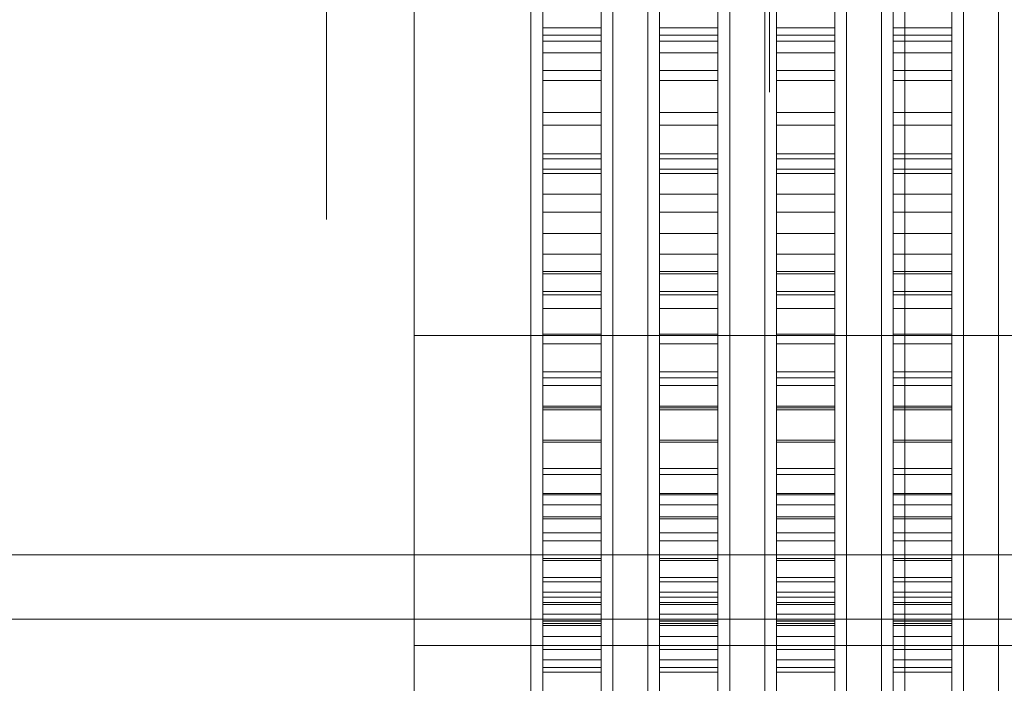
# Model space of a CAD drawing. Header units: millimetres. Extents: x -4395 to 65662, y -65530 to 6847.
# Tile 158 of 256: x -1728 to -1559, y -34514 to -34400. Entities that reach past the tile are written whole.
import ezdxf

# ---------------------------------------------------------------- set-up
doc = ezdxf.new("R2010")
doc.units = ezdxf.units.MM
for name, color, linetype, lineweight in [('frontal_briquetadora', 7, 'Continuous', 0), ('frontal_C03', 7, 'Continuous', 0), ('frontal_tolva', 7, 'Continuous', 0)]:
    doc.layers.add(name, color=color, linetype=linetype, lineweight=lineweight)

msp = doc.modelspace()

# ---------------------------------------------------------------- linework, layer by layer
at = {"layer": 'frontal_briquetadora'}
for p, q in [((-1660, -34383.4), (-1660, -34402.775)), ((-1640, -34383.4), (-1640, -34402.775)), ((-1640, -34383.4), (-1640, -34403.151)), ((-1638, -34383.567), (-1638, -34404.063)), ((-1628, -34383.567), (-1628, -34404.063)), ((-1626, -34383.4), (-1626, -34402.775)), ((-1626, -34383.4), (-1626, -34403.151)), ((-1620, -34383.4), (-1620, -34402.775)), ((-1620, -34383.4), (-1620, -34403.151)), ((-1618, -34383.567), (-1618, -34404.063)), ((-1608, -34383.567), (-1608, -34404.063)), ((-1606, -34383.4), (-1606, -34402.775)), ((-1606, -34383.4), (-1606, -34403.151)), ((-1600, -34383.4), (-1600, -34402.775)), ((-1600, -34383.4), (-1600, -34403.151)), ((-1598, -34383.567), (-1598, -34404.063)), ((-1588, -34383.567), (-1588, -34404.063)), ((-1586, -34383.4), (-1586, -34402.775)), ((-1586, -34383.4), (-1586, -34403.151)), ((-1580, -34383.4), (-1580, -34402.775)), ((-1580, -34383.4), (-1580, -34403.151)), ((-1578, -34383.567), (-1578, -34404.063)), ((-1568, -34383.567), (-1568, -34404.063)), ((-1566, -34383.4), (-1566, -34402.775)), ((-1566, -34383.4), (-1566, -34403.151)), ((-1560, -34383.4), (-1560, -34402.775)), ((-1560, -34383.4), (-1560, -34403.151)), ((-1675, -34385.275), (-1675, -34400.738)), ((-1660, -34385.275), (-1660, -34400.738)), ((-1638, -34384.991), (-1638, -34406.032)), ((-1628, -34384.991), (-1628, -34406.032)), ((-1618, -34384.991), (-1618, -34406.032)), ((-1608, -34384.991), (-1608, -34406.032)), ((-1598, -34384.991), (-1598, -34406.032)), ((-1588, -34384.991), (-1588, -34406.032)), ((-1578, -34384.991), (-1578, -34406.032)), ((-1568, -34384.991), (-1568, -34406.032)), ((-1640, -34388.527), (-1640, -34407.646)), ((-1626, -34388.527), (-1626, -34407.646)), ((-1620, -34388.527), (-1620, -34407.646)), ((-1606, -34388.527), (-1606, -34407.646)), ((-1600, -34388.527), (-1600, -34407.646)), ((-1586, -34388.527), (-1586, -34407.646)), ((-1580, -34388.527), (-1580, -34407.646)), ((-1566, -34388.527), (-1566, -34407.646)), ((-1560, -34388.527), (-1560, -34407.646)), ((-1660, -34389.259), (-1660, -34408.633)), ((-1640, -34389.259), (-1640, -34408.633)), ((-1626, -34389.259), (-1626, -34408.633)), ((-1620, -34389.259), (-1620, -34408.633)), ((-1606, -34389.259), (-1606, -34408.633)), ((-1600, -34389.259), (-1600, -34408.633)), ((-1586, -34389.259), (-1586, -34408.633)), ((-1580, -34389.259), (-1580, -34408.633)), ((-1566, -34389.259), (-1566, -34408.633)), ((-1560, -34389.259), (-1560, -34408.633)), ((-1660, -34393.379), (-1660, -34401.382)), ((-1638, -34401.79), (-1638, -34394.44)), ((-1638, -34403.006), (-1638, -34395.17)), ((-1628, -34401.79), (-1628, -34394.44)), ((-1628, -34403.006), (-1628, -34395.17)), ((-1618, -34401.79), (-1618, -34394.44)), ((-1618, -34403.006), (-1618, -34395.17)), ((-1608, -34401.79), (-1608, -34394.44)), ((-1608, -34403.006), (-1608, -34395.17)), ((-1598, -34401.79), (-1598, -34394.44)), ((-1598, -34403.006), (-1598, -34395.17)), ((-1588, -34401.79), (-1588, -34394.44)), ((-1588, -34403.006), (-1588, -34395.17)), ((-1578, -34401.79), (-1578, -34394.44)), ((-1578, -34403.006), (-1578, -34395.17)), ((-1568, -34401.79), (-1568, -34394.44)), ((-1568, -34403.006), (-1568, -34395.17)), ((-1660, -34396.59), (-1660, -34407.168)), ((-1599.2, -34396.487), (-1599.2, -34406.982)), ((-1675, -34400.738), (-1675, -34413.792)), ((-1660, -34400.738), (-1660, -34413.792)), ((-1660, -34401.382), (-1660, -34405.823)), ((-1638, -34409.071), (-1638, -34401.79)), ((-1638, -34401.79), (-1628, -34401.79)), ((-1628, -34409.071), (-1628, -34401.79)), ((-1618, -34409.071), (-1618, -34401.79)), ((-1618, -34401.79), (-1608, -34401.79)), ((-1608, -34409.071), (-1608, -34401.79)), ((-1598, -34409.071), (-1598, -34401.79)), ((-1598, -34401.79), (-1588, -34401.79)), ((-1588, -34409.071), (-1588, -34401.79)), ((-1578, -34409.071), (-1578, -34401.79)), ((-1578, -34401.79), (-1568, -34401.79)), ((-1568, -34409.071), (-1568, -34401.79)), ((-1660, -34402.775), (-1660, -34421.718)), ((-1640, -34402.775), (-1640, -34421.718)), ((-1640, -34403.151), (-1640, -34422.364)), ((-1638, -34410.768), (-1638, -34403.006)), ((-1638, -34403.006), (-1628, -34403.006)), ((-1638, -34404.063), (-1638, -34424.199)), ((-1638, -34404.063), (-1628, -34404.063)), ((-1628, -34410.768), (-1628, -34403.006)), ((-1628, -34404.063), (-1628, -34424.199)), ((-1626, -34402.775), (-1626, -34421.718)), ((-1626, -34403.151), (-1626, -34422.364)), ((-1620, -34402.775), (-1620, -34421.718)), ((-1620, -34403.151), (-1620, -34422.364)), ((-1618, -34410.768), (-1618, -34403.006)), ((-1618, -34403.006), (-1608, -34403.006)), ((-1618, -34404.063), (-1618, -34424.199)), ((-1618, -34404.063), (-1608, -34404.063)), ((-1608, -34410.768), (-1608, -34403.006)), ((-1608, -34404.063), (-1608, -34424.199)), ((-1606, -34402.775), (-1606, -34421.718)), ((-1606, -34403.151), (-1606, -34422.364)), ((-1600, -34402.775), (-1600, -34421.718)), ((-1600, -34403.151), (-1600, -34422.364)), ((-1598, -34410.768), (-1598, -34403.006)), ((-1598, -34403.006), (-1588, -34403.006)), ((-1598, -34404.063), (-1598, -34424.199)), ((-1598, -34404.063), (-1588, -34404.063)), ((-1588, -34410.768), (-1588, -34403.006)), ((-1588, -34404.063), (-1588, -34424.199)), ((-1586, -34402.775), (-1586, -34421.718)), ((-1586, -34403.151), (-1586, -34422.364)), ((-1580, -34402.775), (-1580, -34421.718)), ((-1580, -34403.151), (-1580, -34422.364)), ((-1578, -34410.768), (-1578, -34403.006)), ((-1578, -34403.006), (-1568, -34403.006)), ((-1578, -34404.063), (-1578, -34424.199)), ((-1578, -34404.063), (-1568, -34404.063)), ((-1568, -34410.768), (-1568, -34403.006)), ((-1568, -34404.063), (-1568, -34424.199)), ((-1566, -34402.775), (-1566, -34421.718)), ((-1566, -34403.151), (-1566, -34422.364)), ((-1560, -34402.775), (-1560, -34421.718)), ((-1560, -34403.151), (-1560, -34422.364)), ((-1660, -34407.168), (-1660, -34413.038)), ((-1640, -34407.646), (-1640, -34426.432)), ((-1638, -34406.032), (-1638, -34426.703)), ((-1638, -34406.032), (-1628, -34406.032)), ((-1628, -34406.032), (-1628, -34426.703)), ((-1626, -34407.646), (-1626, -34426.432)), ((-1620, -34407.646), (-1620, -34426.432)), ((-1618, -34406.032), (-1618, -34426.703)), ((-1618, -34406.032), (-1608, -34406.032)), ((-1608, -34406.032), (-1608, -34426.703)), ((-1606, -34407.646), (-1606, -34426.432)), ((-1600, -34407.646), (-1600, -34426.432)), ((-1599.2, -34406.982), (-1599.2, -34412.806)), ((-1598, -34406.032), (-1598, -34426.703)), ((-1598, -34406.032), (-1588, -34406.032)), ((-1588, -34406.032), (-1588, -34426.703)), ((-1586, -34407.646), (-1586, -34426.432)), ((-1580, -34407.646), (-1580, -34426.432)), ((-1578, -34406.032), (-1578, -34426.703)), ((-1578, -34406.032), (-1568, -34406.032)), ((-1568, -34406.032), (-1568, -34426.703)), ((-1566, -34407.646), (-1566, -34426.432)), ((-1560, -34407.646), (-1560, -34426.432)), ((-1660, -34408.633), (-1660, -34427.684)), ((-1640, -34408.633), (-1640, -34427.684)), ((-1638, -34416.256), (-1638, -34409.071)), ((-1638, -34409.071), (-1628, -34409.071)), ((-1628, -34416.256), (-1628, -34409.071)), ((-1626, -34408.633), (-1626, -34427.684)), ((-1620, -34408.633), (-1620, -34427.684)), ((-1618, -34416.256), (-1618, -34409.071)), ((-1618, -34409.071), (-1608, -34409.071)), ((-1608, -34416.256), (-1608, -34409.071)), ((-1606, -34408.633), (-1606, -34427.684)), ((-1600, -34408.633), (-1600, -34427.684)), ((-1598, -34416.256), (-1598, -34409.071)), ((-1598, -34409.071), (-1588, -34409.071)), ((-1588, -34416.256), (-1588, -34409.071)), ((-1586, -34408.633), (-1586, -34427.684)), ((-1580, -34408.633), (-1580, -34427.684)), ((-1578, -34416.256), (-1578, -34409.071)), ((-1578, -34409.071), (-1568, -34409.071)), ((-1568, -34416.256), (-1568, -34409.071)), ((-1566, -34408.633), (-1566, -34427.684)), ((-1560, -34408.633), (-1560, -34427.684)), ((-1638, -34418.428), (-1638, -34410.768)), ((-1638, -34410.768), (-1628, -34410.768)), ((-1628, -34418.428), (-1628, -34410.768)), ((-1618, -34418.428), (-1618, -34410.768)), ((-1618, -34410.768), (-1608, -34410.768)), ((-1608, -34418.428), (-1608, -34410.768)), ((-1598, -34418.428), (-1598, -34410.768)), ((-1598, -34410.768), (-1588, -34410.768)), ((-1588, -34418.428), (-1588, -34410.768)), ((-1578, -34418.428), (-1578, -34410.768)), ((-1578, -34410.768), (-1568, -34410.768)), ((-1568, -34418.428), (-1568, -34410.768)), ((-1675, -34413.792), (-1675, -34423.992)), ((-1660, -34413.792), (-1660, -34423.992)), ((-1638, -34423.318), (-1638, -34416.256)), ((-1638, -34416.256), (-1628, -34416.256)), ((-1628, -34423.318), (-1628, -34416.256)), ((-1618, -34423.318), (-1618, -34416.256)), ((-1618, -34416.256), (-1608, -34416.256)), ((-1608, -34423.318), (-1608, -34416.256)), ((-1598, -34423.318), (-1598, -34416.256)), ((-1598, -34416.256), (-1588, -34416.256)), ((-1588, -34423.318), (-1588, -34416.256)), ((-1578, -34423.318), (-1578, -34416.256)), ((-1578, -34416.256), (-1568, -34416.256)), ((-1568, -34423.318), (-1568, -34416.256)), ((-1638, -34425.957), (-1638, -34418.428)), ((-1638, -34418.428), (-1628, -34418.428)), ((-1628, -34425.957), (-1628, -34418.428)), ((-1618, -34425.957), (-1618, -34418.428)), ((-1618, -34418.428), (-1608, -34418.428)), ((-1608, -34425.957), (-1608, -34418.428)), ((-1598, -34425.957), (-1598, -34418.428)), ((-1598, -34418.428), (-1588, -34418.428)), ((-1588, -34425.957), (-1588, -34418.428)), ((-1578, -34425.957), (-1578, -34418.428)), ((-1578, -34418.428), (-1568, -34418.428)), ((-1568, -34425.957), (-1568, -34418.428)), ((-1660, -34421.718), (-1660, -34439.805)), ((-1640, -34421.718), (-1640, -34439.805)), ((-1640, -34422.364), (-1640, -34440.514)), ((-1626, -34421.718), (-1626, -34439.805)), ((-1626, -34422.364), (-1626, -34440.514)), ((-1620, -34421.718), (-1620, -34439.805)), ((-1620, -34422.364), (-1620, -34440.514)), ((-1606, -34421.718), (-1606, -34439.805)), ((-1606, -34422.364), (-1606, -34440.514)), ((-1600, -34421.718), (-1600, -34439.805)), ((-1600, -34422.364), (-1600, -34440.514)), ((-1586, -34421.718), (-1586, -34439.805)), ((-1586, -34422.364), (-1586, -34440.514)), ((-1580, -34421.718), (-1580, -34439.805)), ((-1580, -34422.364), (-1580, -34440.514)), ((-1566, -34421.718), (-1566, -34439.805)), ((-1566, -34422.364), (-1566, -34440.514)), ((-1560, -34421.718), (-1560, -34439.805)), ((-1560, -34422.364), (-1560, -34440.514)), ((-1675, -34423.992), (-1675, -34430.992)), ((-1660, -34423.992), (-1660, -34430.992)), ((-1638, -34430.23), (-1638, -34423.318)), ((-1638, -34423.318), (-1628, -34423.318)), ((-1638, -34424.199), (-1638, -34443.878)), ((-1638, -34424.199), (-1628, -34424.199)), ((-1628, -34430.23), (-1628, -34423.318)), ((-1628, -34424.199), (-1628, -34443.878)), ((-1618, -34430.23), (-1618, -34423.318)), ((-1618, -34423.318), (-1608, -34423.318)), ((-1618, -34424.199), (-1618, -34443.878)), ((-1618, -34424.199), (-1608, -34424.199)), ((-1608, -34430.23), (-1608, -34423.318)), ((-1608, -34424.199), (-1608, -34443.878)), ((-1598, -34430.23), (-1598, -34423.318)), ((-1598, -34423.318), (-1588, -34423.318)), ((-1598, -34424.199), (-1598, -34443.878)), ((-1598, -34424.199), (-1588, -34424.199)), ((-1588, -34430.23), (-1588, -34423.318)), ((-1588, -34424.199), (-1588, -34443.878)), ((-1578, -34430.23), (-1578, -34423.318)), ((-1578, -34423.318), (-1568, -34423.318)), ((-1578, -34424.199), (-1578, -34443.878)), ((-1578, -34424.199), (-1568, -34424.199)), ((-1568, -34430.23), (-1568, -34423.318)), ((-1568, -34424.199), (-1568, -34443.878)), ((-1638, -34433.326), (-1638, -34425.957)), ((-1638, -34425.957), (-1628, -34425.957)), ((-1628, -34433.326), (-1628, -34425.957)), ((-1618, -34433.326), (-1618, -34425.957)), ((-1618, -34425.957), (-1608, -34425.957)), ((-1608, -34433.326), (-1608, -34425.957)), ((-1598, -34433.326), (-1598, -34425.957)), ((-1598, -34425.957), (-1588, -34425.957)), ((-1588, -34433.326), (-1588, -34425.957)), ((-1578, -34433.326), (-1578, -34425.957)), ((-1578, -34425.957), (-1568, -34425.957)), ((-1568, -34433.326), (-1568, -34425.957)), ((-1660, -34427.684), (-1660, -34446.333)), ((-1640, -34426.432), (-1640, -34444.805)), ((-1640, -34427.684), (-1640, -34446.333)), ((-1638, -34426.703), (-1638, -34446.905)), ((-1638, -34426.703), (-1628, -34426.703)), ((-1628, -34426.703), (-1628, -34446.905)), ((-1626, -34426.432), (-1626, -34444.805)), ((-1626, -34427.684), (-1626, -34446.333)), ((-1620, -34426.432), (-1620, -34444.805)), ((-1620, -34427.684), (-1620, -34446.333)), ((-1618, -34426.703), (-1618, -34446.905)), ((-1618, -34426.703), (-1608, -34426.703)), ((-1608, -34426.703), (-1608, -34446.905)), ((-1606, -34426.432), (-1606, -34444.805)), ((-1606, -34427.684), (-1606, -34446.333)), ((-1600, -34426.432), (-1600, -34444.805)), ((-1600, -34427.684), (-1600, -34446.333)), ((-1598, -34426.703), (-1598, -34446.905)), ((-1598, -34426.703), (-1588, -34426.703)), ((-1588, -34426.703), (-1588, -34446.905)), ((-1586, -34426.432), (-1586, -34444.805)), ((-1586, -34427.684), (-1586, -34446.333)), ((-1580, -34426.432), (-1580, -34444.805)), ((-1580, -34427.684), (-1580, -34446.333)), ((-1578, -34426.703), (-1578, -34446.905)), ((-1578, -34426.703), (-1568, -34426.703)), ((-1568, -34426.703), (-1568, -34446.905)), ((-1566, -34426.432), (-1566, -34444.805)), ((-1566, -34427.684), (-1566, -34446.333)), ((-1560, -34426.432), (-1560, -34444.805)), ((-1560, -34427.684), (-1560, -34446.333)), ((-1675, -34430.992), (-1675, -34434.552)), ((-1660, -34430.992), (-1660, -34434.552)), ((-1638, -34436.967), (-1638, -34430.23)), ((-1638, -34430.23), (-1628, -34430.23)), ((-1628, -34436.967), (-1628, -34430.23)), ((-1618, -34436.967), (-1618, -34430.23)), ((-1618, -34430.23), (-1608, -34430.23)), ((-1608, -34436.967), (-1608, -34430.23)), ((-1598, -34436.967), (-1598, -34430.23)), ((-1598, -34430.23), (-1588, -34430.23)), ((-1588, -34436.967), (-1588, -34430.23)), ((-1578, -34436.967), (-1578, -34430.23)), ((-1578, -34430.23), (-1568, -34430.23)), ((-1568, -34436.967), (-1568, -34430.23)), ((-1660, -34436.432), (-1660, -34431.991)), ((-1638, -34440.509), (-1638, -34433.326)), ((-1638, -34433.326), (-1628, -34433.326)), ((-1628, -34440.509), (-1628, -34433.326)), ((-1618, -34440.509), (-1618, -34433.326)), ((-1618, -34433.326), (-1608, -34433.326)), ((-1608, -34440.509), (-1608, -34433.326)), ((-1598, -34440.509), (-1598, -34433.326)), ((-1598, -34433.326), (-1588, -34433.326)), ((-1588, -34440.509), (-1588, -34433.326)), ((-1578, -34440.509), (-1578, -34433.326)), ((-1578, -34433.326), (-1568, -34433.326)), ((-1568, -34440.509), (-1568, -34433.326)), ((-1660, -34444.435), (-1660, -34436.432)), ((-1638, -34443.503), (-1638, -34436.967)), ((-1638, -34436.967), (-1628, -34436.967)), ((-1628, -34443.503), (-1628, -34436.967)), ((-1618, -34443.503), (-1618, -34436.967)), ((-1618, -34436.967), (-1608, -34436.967)), ((-1608, -34443.503), (-1608, -34436.967)), ((-1598, -34443.503), (-1598, -34436.967)), ((-1598, -34436.967), (-1588, -34436.967)), ((-1588, -34443.503), (-1588, -34436.967)), ((-1578, -34443.503), (-1578, -34436.967)), ((-1578, -34436.967), (-1568, -34436.967)), ((-1568, -34443.503), (-1568, -34436.967)), ((-1660, -34443.861), (-1660, -34438.248)), ((-1660, -34439.805), (-1660, -34456.632)), ((-1640, -34439.805), (-1640, -34456.632)), ((-1640, -34440.514), (-1640, -34457.106)), ((-1638, -34447.477), (-1638, -34440.509)), ((-1638, -34440.509), (-1628, -34440.509)), ((-1628, -34447.477), (-1628, -34440.509)), ((-1626, -34439.805), (-1626, -34456.632)), ((-1626, -34440.514), (-1626, -34457.106)), ((-1620, -34439.805), (-1620, -34456.632)), ((-1620, -34440.514), (-1620, -34457.106)), ((-1618, -34447.477), (-1618, -34440.509)), ((-1618, -34440.509), (-1608, -34440.509)), ((-1608, -34447.477), (-1608, -34440.509)), ((-1606, -34439.805), (-1606, -34456.632)), ((-1606, -34440.514), (-1606, -34457.106)), ((-1600, -34439.805), (-1600, -34456.632)), ((-1600, -34440.514), (-1600, -34457.106)), ((-1598, -34447.477), (-1598, -34440.509)), ((-1598, -34440.509), (-1588, -34440.509)), ((-1588, -34447.477), (-1588, -34440.509)), ((-1586, -34439.805), (-1586, -34456.632)), ((-1586, -34440.514), (-1586, -34457.106)), ((-1580, -34439.805), (-1580, -34456.632)), ((-1580, -34440.514), (-1580, -34457.106)), ((-1578, -34447.477), (-1578, -34440.509)), ((-1578, -34440.509), (-1568, -34440.509)), ((-1568, -34447.477), (-1568, -34440.509)), ((-1566, -34439.805), (-1566, -34456.632)), ((-1566, -34440.514), (-1566, -34457.106)), ((-1560, -34439.805), (-1560, -34456.632)), ((-1560, -34440.514), (-1560, -34457.106)), ((-1660, -34454.633), (-1660, -34443.861)), ((-1660, -34454.414), (-1660, -34444.435)), ((-1638, -34449.815), (-1638, -34443.503)), ((-1638, -34443.503), (-1628, -34443.503)), ((-1638, -34443.878), (-1638, -34463.004)), ((-1638, -34443.878), (-1628, -34443.878)), ((-1628, -34449.815), (-1628, -34443.503)), ((-1628, -34443.878), (-1628, -34463.004)), ((-1618, -34449.815), (-1618, -34443.503)), ((-1618, -34443.503), (-1608, -34443.503)), ((-1618, -34443.878), (-1618, -34463.004)), ((-1618, -34443.878), (-1608, -34443.878)), ((-1608, -34449.815), (-1608, -34443.503)), ((-1608, -34443.878), (-1608, -34463.004)), ((-1598, -34449.815), (-1598, -34443.503)), ((-1598, -34443.503), (-1588, -34443.503)), ((-1598, -34443.878), (-1598, -34463.004)), ((-1598, -34443.878), (-1588, -34443.878)), ((-1588, -34449.815), (-1588, -34443.503)), ((-1588, -34443.878), (-1588, -34463.004)), ((-1578, -34449.815), (-1578, -34443.503)), ((-1578, -34443.503), (-1568, -34443.503)), ((-1578, -34443.878), (-1578, -34463.004)), ((-1578, -34443.878), (-1568, -34443.878)), ((-1568, -34449.815), (-1568, -34443.503)), ((-1568, -34443.878), (-1568, -34463.004)), ((-1660, -34446.333), (-1660, -34464.504)), ((-1640, -34444.805), (-1640, -34462.687)), ((-1640, -34446.333), (-1640, -34464.504)), ((-1626, -34444.805), (-1626, -34462.687)), ((-1626, -34446.333), (-1626, -34464.504)), ((-1620, -34444.805), (-1620, -34462.687)), ((-1620, -34446.333), (-1620, -34464.504)), ((-1606, -34444.805), (-1606, -34462.687)), ((-1606, -34446.333), (-1606, -34464.504)), ((-1600, -34444.805), (-1600, -34462.687)), ((-1600, -34446.333), (-1600, -34464.504)), ((-1586, -34444.805), (-1586, -34462.687)), ((-1586, -34446.333), (-1586, -34464.504)), ((-1580, -34444.805), (-1580, -34462.687)), ((-1580, -34446.333), (-1580, -34464.504)), ((-1566, -34444.805), (-1566, -34462.687)), ((-1566, -34446.333), (-1566, -34464.504)), ((-1560, -34444.805), (-1560, -34462.687)), ((-1560, -34446.333), (-1560, -34464.504)), ((-1638, -34446.905), (-1638, -34466.539)), ((-1638, -34446.905), (-1628, -34446.905)), ((-1638, -34454.206), (-1638, -34447.477)), ((-1638, -34447.477), (-1628, -34447.477)), ((-1628, -34446.905), (-1628, -34466.539)), ((-1628, -34454.206), (-1628, -34447.477)), ((-1618, -34446.905), (-1618, -34466.539)), ((-1618, -34446.905), (-1608, -34446.905)), ((-1618, -34454.206), (-1618, -34447.477)), ((-1618, -34447.477), (-1608, -34447.477)), ((-1608, -34446.905), (-1608, -34466.539)), ((-1608, -34454.206), (-1608, -34447.477)), ((-1598, -34446.905), (-1598, -34466.539)), ((-1598, -34446.905), (-1588, -34446.905)), ((-1598, -34454.206), (-1598, -34447.477)), ((-1598, -34447.477), (-1588, -34447.477)), ((-1588, -34446.905), (-1588, -34466.539)), ((-1588, -34454.206), (-1588, -34447.477)), ((-1578, -34446.905), (-1578, -34466.539)), ((-1578, -34446.905), (-1568, -34446.905)), ((-1578, -34454.206), (-1578, -34447.477)), ((-1578, -34447.477), (-1568, -34447.477)), ((-1568, -34446.905), (-1568, -34466.539)), ((-1568, -34454.206), (-1568, -34447.477)), ((-1638, -34455.877), (-1638, -34449.815)), ((-1638, -34449.815), (-1628, -34449.815)), ((-1628, -34455.877), (-1628, -34449.815)), ((-1618, -34455.877), (-1618, -34449.815)), ((-1618, -34449.815), (-1608, -34449.815)), ((-1608, -34455.877), (-1608, -34449.815)), ((-1598, -34455.877), (-1598, -34449.815)), ((-1598, -34449.815), (-1588, -34449.815)), ((-1588, -34455.877), (-1588, -34449.815)), ((-1578, -34455.877), (-1578, -34449.815)), ((-1578, -34449.815), (-1568, -34449.815)), ((-1568, -34455.877), (-1568, -34449.815)), ((-1660, -34454.414), (-1510, -34454.414)), ((-1660, -34454.414), (-1660, -34464.393)), ((-1660, -34469.69), (-1660, -34454.633)), ((-1638, -34460.669), (-1638, -34454.206)), ((-1638, -34454.206), (-1628, -34454.206)), ((-1628, -34460.669), (-1628, -34454.206)), ((-1618, -34460.669), (-1618, -34454.206)), ((-1618, -34454.206), (-1608, -34454.206)), ((-1608, -34460.669), (-1608, -34454.206)), ((-1598, -34460.669), (-1598, -34454.206)), ((-1598, -34454.206), (-1588, -34454.206)), ((-1588, -34460.669), (-1588, -34454.206)), ((-1578, -34460.669), (-1578, -34454.206)), ((-1578, -34454.206), (-1568, -34454.206)), ((-1568, -34460.669), (-1568, -34454.206)), ((-1638, -34461.668), (-1638, -34455.877)), ((-1638, -34455.877), (-1628, -34455.877)), ((-1628, -34461.668), (-1628, -34455.877)), ((-1618, -34461.668), (-1618, -34455.877)), ((-1618, -34455.877), (-1608, -34455.877)), ((-1608, -34461.668), (-1608, -34455.877)), ((-1598, -34461.668), (-1598, -34455.877)), ((-1598, -34455.877), (-1588, -34455.877)), ((-1588, -34461.668), (-1588, -34455.877)), ((-1578, -34461.668), (-1578, -34455.877)), ((-1578, -34455.877), (-1568, -34455.877)), ((-1568, -34461.668), (-1568, -34455.877)), ((-1660, -34456.632), (-1660, -34471.822)), ((-1640, -34456.632), (-1640, -34471.822)), ((-1640, -34457.106), (-1640, -34471.687)), ((-1626, -34456.632), (-1626, -34471.822)), ((-1626, -34457.106), (-1626, -34471.687)), ((-1620, -34456.632), (-1620, -34471.822)), ((-1620, -34457.106), (-1620, -34471.687)), ((-1606, -34456.632), (-1606, -34471.822)), ((-1606, -34457.106), (-1606, -34471.687)), ((-1600, -34456.632), (-1600, -34471.822)), ((-1600, -34457.106), (-1600, -34471.687)), ((-1586, -34456.632), (-1586, -34471.822)), ((-1586, -34457.106), (-1586, -34471.687)), ((-1580, -34456.632), (-1580, -34471.822)), ((-1580, -34457.106), (-1580, -34471.687)), ((-1566, -34456.632), (-1566, -34471.822)), ((-1566, -34457.106), (-1566, -34471.687)), ((-1560, -34456.632), (-1560, -34471.822)), ((-1560, -34457.106), (-1560, -34471.687)), ((-1638, -34466.843), (-1638, -34460.669)), ((-1638, -34460.669), (-1628, -34460.669)), ((-1628, -34466.843), (-1628, -34460.669)), ((-1618, -34466.843), (-1618, -34460.669)), ((-1618, -34460.669), (-1608, -34460.669)), ((-1608, -34466.843), (-1608, -34460.669)), ((-1598, -34466.843), (-1598, -34460.669)), ((-1598, -34460.669), (-1588, -34460.669)), ((-1588, -34466.843), (-1588, -34460.669)), ((-1578, -34466.843), (-1578, -34460.669)), ((-1578, -34460.669), (-1568, -34460.669)), ((-1568, -34466.843), (-1568, -34460.669)), ((-1640, -34462.687), (-1640, -34480)), ((-1638, -34467.166), (-1638, -34461.668)), ((-1638, -34461.668), (-1628, -34461.668)), ((-1638, -34463.004), (-1638, -34481.485)), ((-1638, -34463.004), (-1628, -34463.004)), ((-1628, -34467.166), (-1628, -34461.668)), ((-1628, -34463.004), (-1628, -34481.485)), ((-1626, -34462.687), (-1626, -34480)), ((-1620, -34462.687), (-1620, -34480)), ((-1618, -34467.166), (-1618, -34461.668)), ((-1618, -34461.668), (-1608, -34461.668)), ((-1618, -34463.004), (-1618, -34481.485)), ((-1618, -34463.004), (-1608, -34463.004)), ((-1608, -34467.166), (-1608, -34461.668)), ((-1608, -34463.004), (-1608, -34481.485)), ((-1606, -34462.687), (-1606, -34480)), ((-1600, -34462.687), (-1600, -34480)), ((-1598, -34467.166), (-1598, -34461.668)), ((-1598, -34461.668), (-1588, -34461.668)), ((-1598, -34463.004), (-1598, -34481.485)), ((-1598, -34463.004), (-1588, -34463.004)), ((-1588, -34467.166), (-1588, -34461.668)), ((-1588, -34463.004), (-1588, -34481.485)), ((-1586, -34462.687), (-1586, -34480)), ((-1580, -34462.687), (-1580, -34480)), ((-1578, -34467.166), (-1578, -34461.668)), ((-1578, -34461.668), (-1568, -34461.668)), ((-1578, -34463.004), (-1578, -34481.485)), ((-1578, -34463.004), (-1568, -34463.004)), ((-1568, -34467.166), (-1568, -34461.668)), ((-1568, -34463.004), (-1568, -34481.485)), ((-1566, -34462.687), (-1566, -34480)), ((-1560, -34462.687), (-1560, -34480)), ((-1660, -34464.393), (-1660, -34472.396)), ((-1660, -34464.504), (-1660, -34482.122)), ((-1640, -34464.504), (-1640, -34482.122)), ((-1626, -34464.504), (-1626, -34482.122)), ((-1620, -34464.504), (-1620, -34482.122)), ((-1606, -34464.504), (-1606, -34482.122)), ((-1600, -34464.504), (-1600, -34482.122)), ((-1586, -34464.504), (-1586, -34482.122)), ((-1580, -34464.504), (-1580, -34482.122)), ((-1566, -34464.504), (-1566, -34482.122)), ((-1560, -34464.504), (-1560, -34482.122)), ((-1638, -34466.539), (-1638, -34485.511)), ((-1638, -34466.539), (-1628, -34466.539)), ((-1628, -34466.539), (-1628, -34485.511)), ((-1618, -34466.539), (-1618, -34485.511)), ((-1618, -34466.539), (-1608, -34466.539)), ((-1608, -34466.539), (-1608, -34485.511)), ((-1598, -34466.539), (-1598, -34485.511)), ((-1598, -34466.539), (-1588, -34466.539)), ((-1588, -34466.539), (-1588, -34485.511)), ((-1578, -34466.539), (-1578, -34485.511)), ((-1578, -34466.539), (-1568, -34466.539)), ((-1568, -34466.539), (-1568, -34485.511)), ((-1638, -34472.704), (-1638, -34466.843)), ((-1638, -34466.843), (-1628, -34466.843)), ((-1638, -34472.35), (-1638, -34467.166)), ((-1638, -34467.166), (-1628, -34467.166)), ((-1628, -34472.704), (-1628, -34466.843)), ((-1628, -34472.35), (-1628, -34467.166)), ((-1618, -34472.704), (-1618, -34466.843)), ((-1618, -34466.843), (-1608, -34466.843)), ((-1618, -34472.35), (-1618, -34467.166)), ((-1618, -34467.166), (-1608, -34467.166)), ((-1608, -34472.704), (-1608, -34466.843)), ((-1608, -34472.35), (-1608, -34467.166)), ((-1598, -34472.704), (-1598, -34466.843)), ((-1598, -34466.843), (-1588, -34466.843)), ((-1598, -34472.35), (-1598, -34467.166)), ((-1598, -34467.166), (-1588, -34467.166)), ((-1588, -34472.704), (-1588, -34466.843)), ((-1588, -34472.35), (-1588, -34467.166)), ((-1578, -34472.704), (-1578, -34466.843)), ((-1578, -34466.843), (-1568, -34466.843)), ((-1578, -34472.35), (-1578, -34467.166)), ((-1578, -34467.166), (-1568, -34467.166)), ((-1568, -34472.704), (-1568, -34466.843)), ((-1568, -34472.35), (-1568, -34467.166)), ((-1660, -34487.814), (-1660, -34469.69)), ((-1640, -34471.687), (-1640, -34483.86)), ((-1626, -34471.687), (-1626, -34483.86)), ((-1620, -34471.687), (-1620, -34483.86)), ((-1606, -34471.687), (-1606, -34483.86)), ((-1600, -34471.687), (-1600, -34483.86)), ((-1586, -34471.687), (-1586, -34483.86)), ((-1580, -34471.687), (-1580, -34483.86)), ((-1566, -34471.687), (-1566, -34483.86)), ((-1560, -34471.687), (-1560, -34483.86)), ((-1660, -34471.822), (-1660, -34485.038)), ((-1660, -34472.396), (-1660, -34476.837)), ((-1640, -34471.822), (-1640, -34485.038)), ((-1638, -34477.201), (-1638, -34472.35)), ((-1638, -34472.35), (-1628, -34472.35)), ((-1638, -34478.231), (-1638, -34472.704)), ((-1638, -34472.704), (-1628, -34472.704)), ((-1628, -34477.201), (-1628, -34472.35)), ((-1628, -34478.231), (-1628, -34472.704)), ((-1626, -34471.822), (-1626, -34485.038)), ((-1620, -34471.822), (-1620, -34485.038)), ((-1618, -34477.201), (-1618, -34472.35)), ((-1618, -34472.35), (-1608, -34472.35)), ((-1618, -34478.231), (-1618, -34472.704)), ((-1618, -34472.704), (-1608, -34472.704)), ((-1608, -34477.201), (-1608, -34472.35)), ((-1608, -34478.231), (-1608, -34472.704)), ((-1606, -34471.822), (-1606, -34485.038)), ((-1600, -34471.822), (-1600, -34485.038)), ((-1598, -34477.201), (-1598, -34472.35)), ((-1598, -34472.35), (-1588, -34472.35)), ((-1598, -34478.231), (-1598, -34472.704)), ((-1598, -34472.704), (-1588, -34472.704)), ((-1588, -34477.201), (-1588, -34472.35)), ((-1588, -34478.231), (-1588, -34472.704)), ((-1586, -34471.822), (-1586, -34485.038)), ((-1580, -34471.822), (-1580, -34485.038)), ((-1578, -34477.201), (-1578, -34472.35)), ((-1578, -34472.35), (-1568, -34472.35)), ((-1578, -34478.231), (-1578, -34472.704)), ((-1578, -34472.704), (-1568, -34472.704)), ((-1568, -34477.201), (-1568, -34472.35)), ((-1568, -34478.231), (-1568, -34472.704)), ((-1566, -34471.822), (-1566, -34485.038)), ((-1560, -34471.822), (-1560, -34485.038)), ((-1638, -34481.701), (-1638, -34477.201)), ((-1638, -34477.201), (-1628, -34477.201)), ((-1638, -34483.403), (-1638, -34478.231)), ((-1638, -34478.231), (-1628, -34478.231)), ((-1628, -34481.701), (-1628, -34477.201)), ((-1628, -34483.403), (-1628, -34478.231)), ((-1618, -34481.701), (-1618, -34477.201)), ((-1618, -34477.201), (-1608, -34477.201)), ((-1618, -34483.403), (-1618, -34478.231)), ((-1618, -34478.231), (-1608, -34478.231)), ((-1608, -34481.701), (-1608, -34477.201)), ((-1608, -34483.403), (-1608, -34478.231)), ((-1598, -34481.701), (-1598, -34477.201)), ((-1598, -34477.201), (-1588, -34477.201)), ((-1598, -34483.403), (-1598, -34478.231)), ((-1598, -34478.231), (-1588, -34478.231)), ((-1588, -34481.701), (-1588, -34477.201)), ((-1588, -34483.403), (-1588, -34478.231)), ((-1578, -34481.701), (-1578, -34477.201)), ((-1578, -34477.201), (-1568, -34477.201)), ((-1578, -34483.403), (-1578, -34478.231)), ((-1578, -34478.231), (-1568, -34478.231)), ((-1568, -34481.701), (-1568, -34477.201)), ((-1568, -34483.403), (-1568, -34478.231)), ((-1640, -34480), (-1640, -34496.671)), ((-1626, -34480), (-1626, -34496.671)), ((-1620, -34480), (-1620, -34496.671)), ((-1606, -34480), (-1606, -34496.671)), ((-1600, -34480), (-1600, -34496.671)), ((-1586, -34480), (-1586, -34496.671)), ((-1580, -34480), (-1580, -34496.671)), ((-1566, -34480), (-1566, -34496.671)), ((-1560, -34480), (-1560, -34496.671)), ((-1638, -34481.485), (-1638, -34499.229)), ((-1638, -34481.485), (-1628, -34481.485)), ((-1638, -34485.833), (-1638, -34481.701)), ((-1638, -34481.701), (-1628, -34481.701)), ((-1628, -34481.485), (-1628, -34499.229)), ((-1628, -34485.833), (-1628, -34481.701)), ((-1618, -34481.485), (-1618, -34499.229)), ((-1618, -34481.485), (-1608, -34481.485)), ((-1618, -34485.833), (-1618, -34481.701)), ((-1618, -34481.701), (-1608, -34481.701)), ((-1608, -34481.485), (-1608, -34499.229)), ((-1608, -34485.833), (-1608, -34481.701)), ((-1598, -34481.485), (-1598, -34499.229)), ((-1598, -34481.485), (-1588, -34481.485)), ((-1598, -34485.833), (-1598, -34481.701)), ((-1598, -34481.701), (-1588, -34481.701)), ((-1588, -34481.485), (-1588, -34499.229)), ((-1588, -34485.833), (-1588, -34481.701)), ((-1578, -34481.485), (-1578, -34499.229)), ((-1578, -34481.485), (-1568, -34481.485)), ((-1578, -34485.833), (-1578, -34481.701)), ((-1578, -34481.701), (-1568, -34481.701)), ((-1568, -34481.485), (-1568, -34499.229)), ((-1568, -34485.833), (-1568, -34481.701)), ((-1660, -34482.122), (-1660, -34499.116)), ((-1640, -34482.122), (-1640, -34499.116)), ((-1638, -34488.2), (-1638, -34483.403)), ((-1638, -34483.403), (-1628, -34483.403)), ((-1628, -34488.2), (-1628, -34483.403)), ((-1626, -34482.122), (-1626, -34499.116)), ((-1620, -34482.122), (-1620, -34499.116)), ((-1618, -34488.2), (-1618, -34483.403)), ((-1618, -34483.403), (-1608, -34483.403)), ((-1608, -34488.2), (-1608, -34483.403)), ((-1606, -34482.122), (-1606, -34499.116)), ((-1600, -34482.122), (-1600, -34499.116)), ((-1598, -34488.2), (-1598, -34483.403)), ((-1598, -34483.403), (-1588, -34483.403)), ((-1588, -34488.2), (-1588, -34483.403)), ((-1586, -34482.122), (-1586, -34499.116)), ((-1580, -34482.122), (-1580, -34499.116)), ((-1578, -34488.2), (-1578, -34483.403)), ((-1578, -34483.403), (-1568, -34483.403)), ((-1568, -34488.2), (-1568, -34483.403)), ((-1566, -34482.122), (-1566, -34499.116)), ((-1560, -34482.122), (-1560, -34499.116)), ((-1660, -34485.038), (-1660, -34495.983)), ((-1640, -34483.86), (-1640, -34493.293)), ((-1640, -34485.038), (-1640, -34495.983)), ((-1626, -34483.86), (-1626, -34493.293)), ((-1626, -34485.038), (-1626, -34495.983)), ((-1620, -34483.86), (-1620, -34493.293)), ((-1620, -34485.038), (-1620, -34495.983)), ((-1606, -34483.86), (-1606, -34493.293)), ((-1606, -34485.038), (-1606, -34495.983)), ((-1600, -34483.86), (-1600, -34493.293)), ((-1600, -34485.038), (-1600, -34495.983)), ((-1586, -34483.86), (-1586, -34493.293)), ((-1586, -34485.038), (-1586, -34495.983)), ((-1580, -34483.86), (-1580, -34493.293)), ((-1580, -34485.038), (-1580, -34495.983)), ((-1566, -34483.86), (-1566, -34493.293)), ((-1566, -34485.038), (-1566, -34495.983)), ((-1560, -34483.86), (-1560, -34493.293)), ((-1560, -34485.038), (-1560, -34495.983)), ((-1638, -34485.511), (-1638, -34503.727)), ((-1638, -34485.511), (-1628, -34485.511)), ((-1638, -34489.581), (-1638, -34485.833)), ((-1638, -34485.833), (-1628, -34485.833)), ((-1628, -34485.511), (-1628, -34503.727)), ((-1628, -34489.581), (-1628, -34485.833)), ((-1618, -34485.511), (-1618, -34503.727)), ((-1618, -34485.511), (-1608, -34485.511)), ((-1618, -34489.581), (-1618, -34485.833)), ((-1618, -34485.833), (-1608, -34485.833)), ((-1608, -34485.511), (-1608, -34503.727)), ((-1608, -34489.581), (-1608, -34485.833)), ((-1598, -34485.511), (-1598, -34503.727)), ((-1598, -34485.511), (-1588, -34485.511)), ((-1598, -34489.581), (-1598, -34485.833)), ((-1598, -34485.833), (-1588, -34485.833)), ((-1588, -34485.511), (-1588, -34503.727)), ((-1588, -34489.581), (-1588, -34485.833)), ((-1578, -34485.511), (-1578, -34503.727)), ((-1578, -34485.511), (-1568, -34485.511)), ((-1578, -34489.581), (-1578, -34485.833)), ((-1578, -34485.833), (-1568, -34485.833)), ((-1568, -34485.511), (-1568, -34503.727)), ((-1568, -34489.581), (-1568, -34485.833)), ((-1660, -34507.535), (-1660, -34487.814)), ((-1638, -34492.605), (-1638, -34488.2)), ((-1638, -34488.2), (-1628, -34488.2)), ((-1628, -34492.605), (-1628, -34488.2)), ((-1618, -34492.605), (-1618, -34488.2)), ((-1618, -34488.2), (-1608, -34488.2)), ((-1608, -34492.605), (-1608, -34488.2)), ((-1598, -34492.605), (-1598, -34488.2)), ((-1598, -34488.2), (-1588, -34488.2)), ((-1588, -34492.605), (-1588, -34488.2)), ((-1578, -34492.605), (-1578, -34488.2)), ((-1578, -34488.2), (-1568, -34488.2)), ((-1568, -34492.605), (-1568, -34488.2)), ((-1638, -34492.931), (-1638, -34489.581)), ((-1638, -34489.581), (-1628, -34489.581)), ((-1628, -34492.931), (-1628, -34489.581)), ((-1618, -34492.931), (-1618, -34489.581)), ((-1618, -34489.581), (-1608, -34489.581)), ((-1608, -34492.931), (-1608, -34489.581)), ((-1598, -34492.931), (-1598, -34489.581)), ((-1598, -34489.581), (-1588, -34489.581)), ((-1588, -34492.931), (-1588, -34489.581)), ((-1578, -34492.931), (-1578, -34489.581)), ((-1578, -34489.581), (-1568, -34489.581)), ((-1568, -34492.931), (-1568, -34489.581)), ((-1640, -34493.293), (-1640, -34499.728)), ((-1638, -34496.601), (-1638, -34492.605)), ((-1638, -34492.605), (-1628, -34492.605)), ((-1638, -34495.871), (-1638, -34492.931)), ((-1638, -34492.931), (-1628, -34492.931)), ((-1628, -34496.601), (-1628, -34492.605)), ((-1628, -34495.871), (-1628, -34492.931)), ((-1626, -34493.293), (-1626, -34499.728)), ((-1620, -34493.293), (-1620, -34499.728)), ((-1618, -34496.601), (-1618, -34492.605)), ((-1618, -34492.605), (-1608, -34492.605)), ((-1618, -34495.871), (-1618, -34492.931)), ((-1618, -34492.931), (-1608, -34492.931)), ((-1608, -34496.601), (-1608, -34492.605)), ((-1608, -34495.871), (-1608, -34492.931)), ((-1606, -34493.293), (-1606, -34499.728)), ((-1600, -34493.293), (-1600, -34499.728)), ((-1598, -34496.601), (-1598, -34492.605)), ((-1598, -34492.605), (-1588, -34492.605)), ((-1598, -34495.871), (-1598, -34492.931)), ((-1598, -34492.931), (-1588, -34492.931)), ((-1588, -34496.601), (-1588, -34492.605)), ((-1588, -34495.871), (-1588, -34492.931)), ((-1586, -34493.293), (-1586, -34499.728)), ((-1580, -34493.293), (-1580, -34499.728)), ((-1578, -34496.601), (-1578, -34492.605)), ((-1578, -34492.605), (-1568, -34492.605)), ((-1578, -34495.871), (-1578, -34492.931)), ((-1578, -34492.931), (-1568, -34492.931)), ((-1568, -34496.601), (-1568, -34492.605)), ((-1568, -34495.871), (-1568, -34492.931)), ((-1566, -34493.293), (-1566, -34499.728)), ((-1560, -34493.293), (-1560, -34499.728)), ((-1660, -34495.983), (-1660, -34504.414)), ((-1640, -34495.983), (-1640, -34504.414)), ((-1640, -34496.671), (-1640, -34512.628)), ((-1638, -34498.39), (-1638, -34495.871)), ((-1638, -34495.871), (-1628, -34495.871)), ((-1638, -34500.173), (-1638, -34496.601)), ((-1638, -34496.601), (-1628, -34496.601)), ((-1628, -34498.39), (-1628, -34495.871)), ((-1628, -34500.173), (-1628, -34496.601)), ((-1626, -34495.983), (-1626, -34504.414)), ((-1626, -34496.671), (-1626, -34512.628)), ((-1620, -34495.983), (-1620, -34504.414)), ((-1620, -34496.671), (-1620, -34512.628)), ((-1618, -34498.39), (-1618, -34495.871)), ((-1618, -34495.871), (-1608, -34495.871)), ((-1618, -34500.173), (-1618, -34496.601)), ((-1618, -34496.601), (-1608, -34496.601)), ((-1608, -34498.39), (-1608, -34495.871)), ((-1608, -34500.173), (-1608, -34496.601)), ((-1606, -34495.983), (-1606, -34504.414)), ((-1606, -34496.671), (-1606, -34512.628)), ((-1600, -34495.983), (-1600, -34504.414)), ((-1600, -34496.671), (-1600, -34512.628)), ((-1598, -34498.39), (-1598, -34495.871)), ((-1598, -34495.871), (-1588, -34495.871)), ((-1598, -34500.173), (-1598, -34496.601)), ((-1598, -34496.601), (-1588, -34496.601)), ((-1588, -34498.39), (-1588, -34495.871)), ((-1588, -34500.173), (-1588, -34496.601)), ((-1586, -34495.983), (-1586, -34504.414)), ((-1586, -34496.671), (-1586, -34512.628)), ((-1580, -34495.983), (-1580, -34504.414)), ((-1580, -34496.671), (-1580, -34512.628)), ((-1578, -34498.39), (-1578, -34495.871)), ((-1578, -34495.871), (-1568, -34495.871)), ((-1578, -34500.173), (-1578, -34496.601)), ((-1578, -34496.601), (-1568, -34496.601)), ((-1568, -34498.39), (-1568, -34495.871)), ((-1568, -34500.173), (-1568, -34496.601)), ((-1566, -34495.983), (-1566, -34504.414)), ((-1566, -34496.671), (-1566, -34512.628)), ((-1560, -34495.983), (-1560, -34504.414)), ((-1560, -34496.671), (-1560, -34512.628)), ((-1638, -34500.479), (-1638, -34498.39)), ((-1638, -34498.39), (-1628, -34498.39)), ((-1628, -34500.479), (-1628, -34498.39)), ((-1618, -34500.479), (-1618, -34498.39)), ((-1618, -34498.39), (-1608, -34498.39)), ((-1608, -34500.479), (-1608, -34498.39)), ((-1598, -34500.479), (-1598, -34498.39)), ((-1598, -34498.39), (-1588, -34498.39)), ((-1588, -34500.479), (-1588, -34498.39)), ((-1578, -34500.479), (-1578, -34498.39)), ((-1578, -34498.39), (-1568, -34498.39)), ((-1568, -34500.479), (-1568, -34498.39)), ((-1660, -34499.116), (-1660, -34515.414)), ((-1640, -34499.116), (-1640, -34515.414)), ((-1640, -34499.728), (-1640, -34502.99)), ((-1638, -34499.229), (-1638, -34516.153)), ((-1638, -34499.229), (-1628, -34499.229)), ((-1638, -34503.307), (-1638, -34500.173)), ((-1638, -34500.173), (-1628, -34500.173)), ((-1628, -34499.229), (-1628, -34516.153)), ((-1628, -34503.307), (-1628, -34500.173)), ((-1626, -34499.116), (-1626, -34515.414)), ((-1626, -34499.728), (-1626, -34502.99)), ((-1620, -34499.116), (-1620, -34515.414)), ((-1620, -34499.728), (-1620, -34502.99)), ((-1618, -34499.229), (-1618, -34516.153)), ((-1618, -34499.229), (-1608, -34499.229)), ((-1618, -34503.307), (-1618, -34500.173)), ((-1618, -34500.173), (-1608, -34500.173)), ((-1608, -34499.229), (-1608, -34516.153)), ((-1608, -34503.307), (-1608, -34500.173)), ((-1606, -34499.116), (-1606, -34515.414)), ((-1606, -34499.728), (-1606, -34502.99)), ((-1600, -34499.116), (-1600, -34515.414)), ((-1600, -34499.728), (-1600, -34502.99)), ((-1598, -34499.229), (-1598, -34516.153)), ((-1598, -34499.229), (-1588, -34499.229)), ((-1598, -34503.307), (-1598, -34500.173)), ((-1598, -34500.173), (-1588, -34500.173)), ((-1588, -34499.229), (-1588, -34516.153)), ((-1588, -34503.307), (-1588, -34500.173)), ((-1586, -34499.116), (-1586, -34515.414)), ((-1586, -34499.728), (-1586, -34502.99)), ((-1580, -34499.116), (-1580, -34515.414)), ((-1580, -34499.728), (-1580, -34502.99)), ((-1578, -34499.229), (-1578, -34516.153)), ((-1578, -34499.229), (-1568, -34499.229)), ((-1578, -34503.307), (-1578, -34500.173)), ((-1578, -34500.173), (-1568, -34500.173)), ((-1568, -34499.229), (-1568, -34516.153)), ((-1568, -34503.307), (-1568, -34500.173)), ((-1566, -34499.116), (-1566, -34515.414)), ((-1566, -34499.728), (-1566, -34502.99)), ((-1560, -34499.116), (-1560, -34515.414)), ((-1560, -34499.728), (-1560, -34502.99)), ((-1638, -34502.128), (-1638, -34500.479)), ((-1638, -34500.479), (-1628, -34500.479)), ((-1628, -34502.128), (-1628, -34500.479)), ((-1618, -34502.128), (-1618, -34500.479)), ((-1618, -34500.479), (-1608, -34500.479)), ((-1608, -34502.128), (-1608, -34500.479)), ((-1598, -34502.128), (-1598, -34500.479)), ((-1598, -34500.479), (-1588, -34500.479)), ((-1588, -34502.128), (-1588, -34500.479)), ((-1578, -34502.128), (-1578, -34500.479)), ((-1578, -34500.479), (-1568, -34500.479)), ((-1568, -34502.128), (-1568, -34500.479)), ((-1638, -34503.333), (-1638, -34502.128)), ((-1638, -34502.128), (-1628, -34502.128)), ((-1638, -34505.993), (-1638, -34503.307)), ((-1638, -34503.307), (-1628, -34503.307)), ((-1638, -34504.089), (-1638, -34503.333)), ((-1638, -34503.333), (-1628, -34503.333)), ((-1638, -34503.727), (-1638, -34521.1)), ((-1638, -34503.727), (-1628, -34503.727)), ((-1628, -34503.333), (-1628, -34502.128)), ((-1628, -34505.993), (-1628, -34503.307)), ((-1628, -34504.089), (-1628, -34503.333)), ((-1628, -34503.727), (-1628, -34521.1)), ((-1618, -34503.333), (-1618, -34502.128)), ((-1618, -34502.128), (-1608, -34502.128)), ((-1618, -34505.993), (-1618, -34503.307)), ((-1618, -34503.307), (-1608, -34503.307)), ((-1618, -34504.089), (-1618, -34503.333)), ((-1618, -34503.333), (-1608, -34503.333)), ((-1618, -34503.727), (-1618, -34521.1)), ((-1618, -34503.727), (-1608, -34503.727)), ((-1608, -34503.333), (-1608, -34502.128)), ((-1608, -34505.993), (-1608, -34503.307)), ((-1608, -34504.089), (-1608, -34503.333)), ((-1608, -34503.727), (-1608, -34521.1)), ((-1598, -34503.333), (-1598, -34502.128)), ((-1598, -34502.128), (-1588, -34502.128)), ((-1598, -34505.993), (-1598, -34503.307)), ((-1598, -34503.307), (-1588, -34503.307)), ((-1598, -34504.089), (-1598, -34503.333)), ((-1598, -34503.333), (-1588, -34503.333)), ((-1598, -34503.727), (-1598, -34521.1)), ((-1598, -34503.727), (-1588, -34503.727)), ((-1588, -34503.333), (-1588, -34502.128)), ((-1588, -34505.993), (-1588, -34503.307)), ((-1588, -34504.089), (-1588, -34503.333)), ((-1588, -34503.727), (-1588, -34521.1)), ((-1578, -34503.333), (-1578, -34502.128)), ((-1578, -34502.128), (-1568, -34502.128)), ((-1578, -34505.993), (-1578, -34503.307)), ((-1578, -34503.307), (-1568, -34503.307)), ((-1578, -34504.089), (-1578, -34503.333)), ((-1578, -34503.333), (-1568, -34503.333)), ((-1578, -34503.727), (-1578, -34521.1)), ((-1578, -34503.727), (-1568, -34503.727)), ((-1568, -34503.333), (-1568, -34502.128)), ((-1568, -34505.993), (-1568, -34503.307)), ((-1568, -34504.089), (-1568, -34503.333)), ((-1568, -34503.727), (-1568, -34521.1)), ((-1660, -34504.414), (-1660, -34510.141)), ((-1640, -34504.414), (-1640, -34510.141)), ((-1638, -34630.227), (-1638, -34504.089)), ((-1638, -34504.089), (-1628, -34504.089)), ((-1628, -34630.227), (-1628, -34504.089)), ((-1626, -34504.414), (-1626, -34510.141)), ((-1620, -34504.414), (-1620, -34510.141)), ((-1618, -34630.227), (-1618, -34504.089)), ((-1618, -34504.089), (-1608, -34504.089)), ((-1608, -34630.227), (-1608, -34504.089)), ((-1606, -34504.414), (-1606, -34510.141)), ((-1600, -34504.414), (-1600, -34510.141)), ((-1598, -34630.227), (-1598, -34504.089)), ((-1598, -34504.089), (-1588, -34504.089)), ((-1588, -34630.227), (-1588, -34504.089)), ((-1586, -34504.414), (-1586, -34510.141)), ((-1580, -34504.414), (-1580, -34510.141)), ((-1578, -34630.227), (-1578, -34504.089)), ((-1578, -34504.089), (-1568, -34504.089)), ((-1568, -34630.227), (-1568, -34504.089)), ((-1566, -34504.414), (-1566, -34510.141)), ((-1560, -34504.414), (-1560, -34510.141)), ((-1638, -34508.219), (-1638, -34505.993)), ((-1638, -34505.993), (-1628, -34505.993)), ((-1628, -34508.219), (-1628, -34505.993)), ((-1618, -34508.219), (-1618, -34505.993)), ((-1618, -34505.993), (-1608, -34505.993)), ((-1608, -34508.219), (-1608, -34505.993)), ((-1598, -34508.219), (-1598, -34505.993)), ((-1598, -34505.993), (-1588, -34505.993)), ((-1588, -34508.219), (-1588, -34505.993)), ((-1578, -34508.219), (-1578, -34505.993)), ((-1578, -34505.993), (-1568, -34505.993)), ((-1568, -34508.219), (-1568, -34505.993)), ((-1660, -34507.535), (-1510, -34507.535)), ((-1660, -34507.535), (-1660, -34527.256)), ((-1638, -34509.978), (-1638, -34508.219)), ((-1638, -34508.219), (-1628, -34508.219)), ((-1628, -34509.978), (-1628, -34508.219)), ((-1618, -34509.978), (-1618, -34508.219)), ((-1618, -34508.219), (-1608, -34508.219)), ((-1608, -34509.978), (-1608, -34508.219)), ((-1598, -34509.978), (-1598, -34508.219)), ((-1598, -34508.219), (-1588, -34508.219)), ((-1588, -34509.978), (-1588, -34508.219)), ((-1578, -34509.978), (-1578, -34508.219)), ((-1578, -34508.219), (-1568, -34508.219)), ((-1568, -34509.978), (-1568, -34508.219)), ((-1660, -34510.141), (-1660, -34513.036)), ((-1640, -34510.141), (-1640, -34513.036)), ((-1638, -34511.263), (-1638, -34509.978)), ((-1638, -34509.978), (-1628, -34509.978)), ((-1628, -34511.263), (-1628, -34509.978)), ((-1626, -34510.141), (-1626, -34513.036)), ((-1620, -34510.141), (-1620, -34513.036)), ((-1618, -34511.263), (-1618, -34509.978)), ((-1618, -34509.978), (-1608, -34509.978)), ((-1608, -34511.263), (-1608, -34509.978)), ((-1606, -34510.141), (-1606, -34513.036)), ((-1600, -34510.141), (-1600, -34513.036)), ((-1598, -34511.263), (-1598, -34509.978)), ((-1598, -34509.978), (-1588, -34509.978)), ((-1588, -34511.263), (-1588, -34509.978)), ((-1586, -34510.141), (-1586, -34513.036)), ((-1580, -34510.141), (-1580, -34513.036)), ((-1578, -34511.263), (-1578, -34509.978)), ((-1578, -34509.978), (-1568, -34509.978)), ((-1568, -34511.263), (-1568, -34509.978)), ((-1566, -34510.141), (-1566, -34513.036)), ((-1560, -34510.141), (-1560, -34513.036)), ((-1638, -34512.069), (-1638, -34511.263)), ((-1638, -34511.263), (-1628, -34511.263)), ((-1638, -34638.207), (-1638, -34512.069)), ((-1638, -34512.069), (-1628, -34512.069)), ((-1628, -34512.069), (-1628, -34511.263)), ((-1628, -34638.207), (-1628, -34512.069)), ((-1618, -34512.069), (-1618, -34511.263)), ((-1618, -34511.263), (-1608, -34511.263)), ((-1618, -34638.207), (-1618, -34512.069)), ((-1618, -34512.069), (-1608, -34512.069)), ((-1608, -34512.069), (-1608, -34511.263)), ((-1608, -34638.207), (-1608, -34512.069)), ((-1598, -34512.069), (-1598, -34511.263)), ((-1598, -34511.263), (-1588, -34511.263)), ((-1598, -34638.207), (-1598, -34512.069)), ((-1598, -34512.069), (-1588, -34512.069)), ((-1588, -34512.069), (-1588, -34511.263)), ((-1588, -34638.207), (-1588, -34512.069)), ((-1578, -34512.069), (-1578, -34511.263)), ((-1578, -34511.263), (-1568, -34511.263)), ((-1578, -34638.207), (-1578, -34512.069)), ((-1578, -34512.069), (-1568, -34512.069)), ((-1568, -34512.069), (-1568, -34511.263)), ((-1568, -34638.207), (-1568, -34512.069)), ((-1640, -34512.628), (-1640, -34527.804)), ((-1626, -34512.628), (-1626, -34527.804)), ((-1620, -34512.628), (-1620, -34527.804)), ((-1606, -34512.628), (-1606, -34527.804)), ((-1600, -34512.628), (-1600, -34527.804)), ((-1586, -34512.628), (-1586, -34527.804)), ((-1580, -34512.628), (-1580, -34527.804)), ((-1566, -34512.628), (-1566, -34527.804)), ((-1560, -34512.628), (-1560, -34527.804))]:
    msp.add_line(p, q, dxfattribs=at)
at = {"layer": 'frontal_C03'}
for p, q in [((-1580, -35988), (-1580, -33352.082)), ((-1576, -35988), (-1576, -33352.082)), ((-1580, -35988), (-1580, -34081.095)), ((-1576, -35988), (-1576, -34081.095))]:
    msp.add_line(p, q, dxfattribs=at)
at = {"layer": 'frontal_tolva'}
for p, q in [((-1821.5, -34492), (1821.5, -34492)), ((-1821.5, -34503), (1821.5, -34503))]:
    msp.add_line(p, q, dxfattribs=at)

doc.saveas('drawing.dxf')
